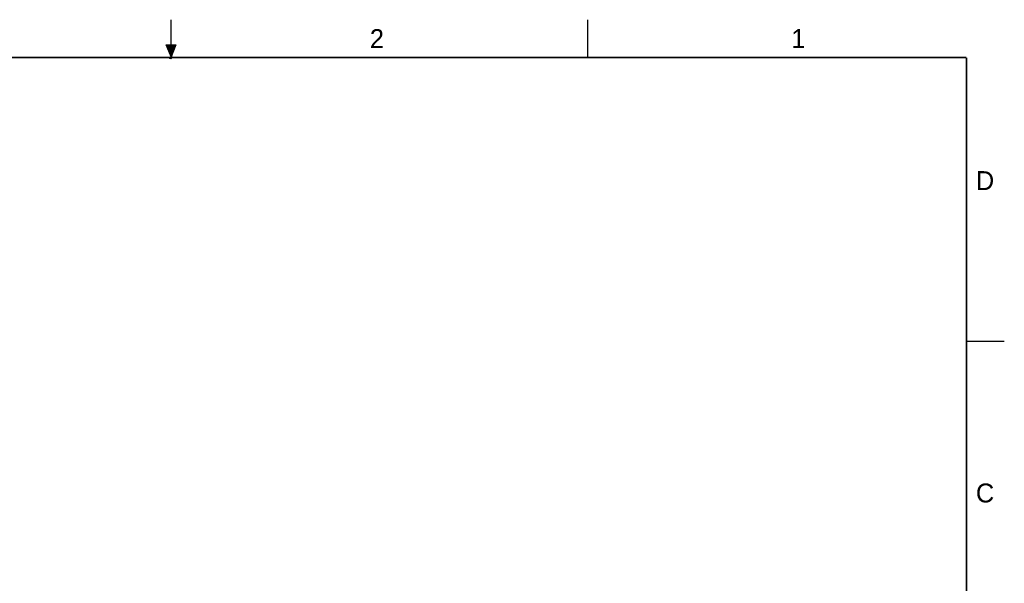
# Model space of a CAD drawing. Header units: inches. Extents: x 0 to 22, y 0 to 17.
# Tile 11 of 11: x 9 to 22, y 9.6 to 17. Entities that reach past the tile are written whole.
import ezdxf

# ---------------------------------------------------------------- set-up
doc = ezdxf.new("R2010")
doc.units = ezdxf.units.IN
doc.header["$LTSCALE"] = 1.21
doc.header["$MEASUREMENT"] = 0
doc.layers.get('0').update_dxf_attribs({"linetype": 'CONTINUOUS'})
doc.styles.add('TEXTSTYLE_2', font='txt')

msp = doc.modelspace()

# ---------------------------------------------------------------- hatches: boundary and pattern name
at = {"linetype": 'CONTINUOUS'}
msp.add_hatch(color=2, dxfattribs=at).paths.add_polyline_path([(11, 16.51), (10.9375, 16.6663), (11.0625, 16.6663)])

# ---------------------------------------------------------------- linework, layer by layer
at = {"color": 2, "linetype": 'CONTINUOUS'}
for p, q in [((11, 16.485), (11, 17)), ((16.5, 16.5), (16.5, 17)), ((11, 16.51), (10.9375, 16.6663)), ((10.9375, 16.6663), (11.0625, 16.6663)), ((11.0625, 16.6663), (11, 16.51)), ((11.015, 16.515), (10.985, 16.485)), ((10.985, 16.485), (11, 16.515)), ((11, 16.485), (11.015, 16.515)), ((22, 12.75), (21.5, 12.75))]:
    msp.add_line(p, q, dxfattribs=at)
at = {"color": 7, "linetype": 'CONTINUOUS', "const_width": 0.02}
for points in [[(21.5, 16.5), (0.5, 16.5)], [(21.5, 0.5), (21.5, 16.5)]]:
    msp.add_lwpolyline(points, dxfattribs=at)

# ---------------------------------------------------------------- texts
at = {"color": 2, "linetype": 'CONTINUOUS', "char_height": 0.25, "width": 0.25, "attachment_point": 1, "line_spacing_factor": 0.9, "style": 'TEXTSTYLE_2'}
for s, insert in [('2', (13.625, 16.875)), ('1', (19.1875, 16.875)), ('D', (21.625, 15)), ('C', (21.625, 10.875))]:
    msp.add_mtext(s, dxfattribs=dict(at, insert=insert))

doc.saveas('drawing.dxf')
